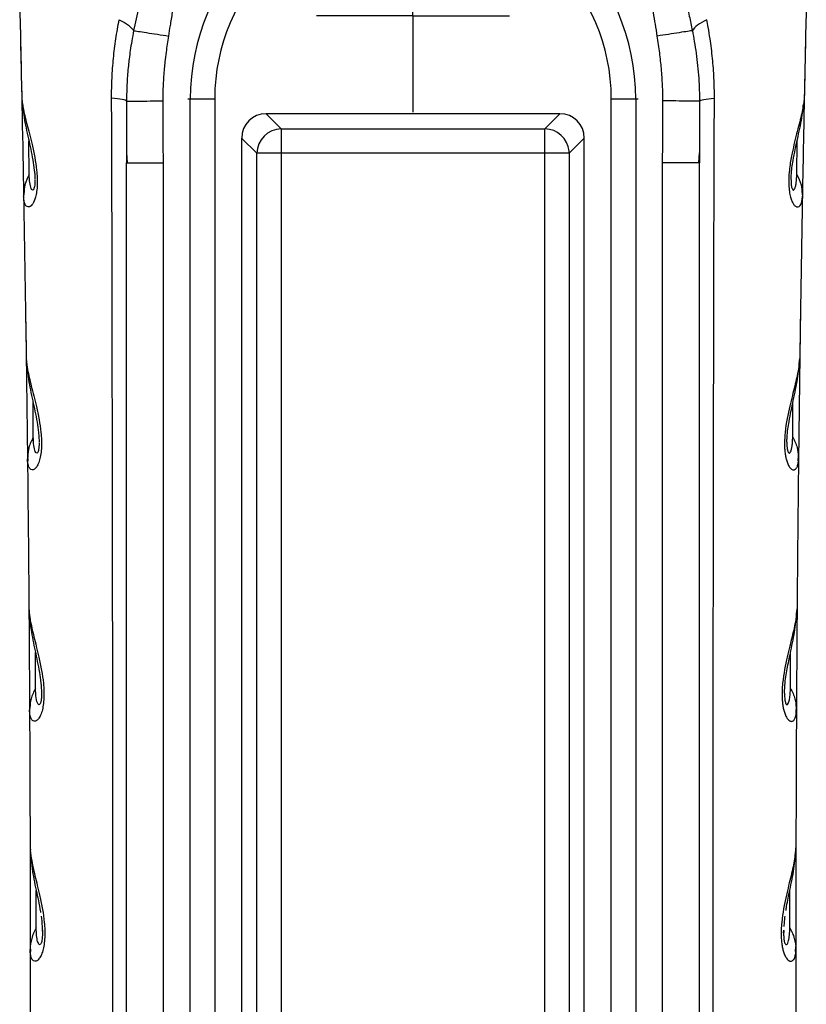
# Model space of a CAD drawing. Header units: millimetres. Extents: x 13 to 546, y 13 to 419.
# Tile 15 of 24: x 317 to 350, y 240 to 280. Entities that reach past the tile are written whole.
import ezdxf

# ---------------------------------------------------------------- set-up
doc = ezdxf.new("R2010")
doc.units = ezdxf.units.MM
doc.header["$LTSCALE"] = 2
doc.linetypes.add('SLD-Center', pattern=[19.05, 15.24, -1.27, 1.27, -1.27])
doc.layers.add('CENTER', color=40, linetype='SLD-Center')

# ---------------------------------------------------------------- blocks, each defined once
blk = doc.blocks.new('SW_CENTERMARKSYMBOL_0')
at = {"layer": 'CENTER', "color": 0}
for p, q in [((0, 2.54), (0, 3.94)), ((0, 0), (0, 2.54)), ((-2.54, 0), (-3.94, 0)), ((0, 0), (-2.54, 0)), ((0, 0), (0, -2.54)), ((0, 0), (2.54, 0)), ((2.54, 0), (3.94, 0)), ((0, -2.54), (0, -3.94))]:
    blk.add_line(p, q, dxfattribs=at)

msp = doc.modelspace()

# ---------------------------------------------------------------- linework, layer by layer
for p, q in [((317.497, 276.974), (317.506, 276.894)), ((324.383, 276.877), (324.288, 276.877)), ((324.383, 205.677), (324.383, 276.877)), ((325.379, 276.877), (324.383, 276.877)), ((325.379, 276.877), (325.379, 205.677)), ((341.584, 205.677), (341.584, 276.877)), ((342.58, 276.877), (341.584, 276.877)), ((342.58, 276.877), (342.58, 205.677)), ((342.675, 276.877), (342.58, 276.877)), ((321.777, 276.79), (321.781, 274.665)), ((345.186, 276.79), (345.182, 274.667)), ((328.098, 275.657), (327.478, 276.277)), ((339.485, 276.277), (327.478, 276.277)), ((339.485, 276.277), (338.865, 275.657)), ((326.481, 275.28), (327.101, 274.66)), ((326.481, 275.28), (326.481, 207.273)), ((328.098, 275.657), (338.865, 275.657)), ((339.861, 274.66), (340.481, 275.28)), ((340.481, 207.273), (340.481, 275.28)), ((317.803, 273.792), (317.79, 275.158)), ((349.16, 273.792), (349.173, 275.16)), ((321.781, 274.678), (321.806, 274.271)), ((321.781, 274.665), (321.781, 274.271)), ((327.101, 207.893), (327.101, 274.66)), ((328.098, 274.66), (328.098, 207.893)), ((338.865, 274.66), (328.098, 274.66)), ((339.861, 274.66), (338.865, 274.66)), ((338.865, 207.893), (338.865, 274.66)), ((339.861, 274.66), (339.861, 207.893)), ((345.157, 274.271), (345.182, 274.68)), ((345.182, 274.667), (345.181, 274.271)), ((321.781, 274.271), (321.834, 274.271)), ((321.781, 205.777), (321.781, 274.271)), ((323.281, 205.777), (323.281, 274.271)), ((343.681, 205.777), (343.681, 274.271)), ((345.181, 274.271), (345.129, 274.271)), ((345.181, 205.777), (345.181, 274.271)), ((317.584, 273.005), (317.572, 272.91)), ((349.379, 273.005), (349.391, 272.91)), ((317.681, 266.273), (317.69, 266.187)), ((317.968, 263.057), (317.959, 264.475)), ((348.995, 263.057), (349.003, 264.474)), ((317.742, 262.271), (317.73, 262.177)), ((317.732, 262.301), (317.741, 262.092)), ((349.221, 262.271), (349.233, 262.177)), ((349.222, 262.092), (349.231, 262.301)), ((317.792, 256.038), (317.801, 255.942)), ((318.06, 252.788), (318.055, 254.261)), ((348.902, 252.788), (348.907, 254.263)), ((317.829, 252.004), (317.816, 251.91)), ((349.134, 252.004), (349.147, 251.91)), ((349.137, 251.824), (349.144, 252.034)), ((317.838, 246.276), (317.848, 246.176)), ((318.089, 242.995), (318.088, 244.522)), ((348.874, 242.995), (348.874, 244.522)), ((318.334, 242.9), (318.34, 242.798)), ((348.623, 242.798), (348.629, 242.9)), ((348.629, 242.894), (348.625, 242.697)), ((317.842, 242.243), (317.848, 242.031)), ((349.115, 242.031), (349.121, 242.243))]:
    msp.add_line(p, q)
at = {"flags": 128}
for points in [[(328.098, 275.657), (328.098, 275.623), (328.098, 275.557), (328.098, 275.46), (328.098, 275.336), (328.098, 275.188), (328.098, 275.023), (328.098, 274.845), (328.098, 274.66)], [(338.865, 274.66), (338.865, 274.845), (338.865, 275.023), (338.865, 275.188), (338.865, 275.336), (338.865, 275.46), (338.865, 275.557), (338.865, 275.623), (338.865, 275.657)], [(328.098, 274.66), (327.913, 274.66), (327.735, 274.66), (327.57, 274.66), (327.422, 274.66), (327.298, 274.66), (327.201, 274.66), (327.135, 274.66), (327.101, 274.66)], [(348.66, 252.597), (348.66, 252.477), (348.668, 252.357), (348.674, 252.306), (348.682, 252.26), (348.697, 252.2), (348.715, 252.157), (348.735, 252.13), (348.757, 252.119), (348.785, 252.13), (348.814, 252.167), (348.863, 252.316), (348.893, 252.539), (348.902, 252.788), (348.902, 252.788)]]:
    msp.add_lwpolyline(points, dxfattribs=at)
for centre, radius, start, end in [((333.381, 276.877), 8.999, 90, 180), ((333.581, 276.877), 8.999, 0, 90), ((333.381, 276.877), 8.002, 90, 180), ((333.581, 276.877), 8.002, 0, 90), ((328.107, 274.651), 1.005, 90.508, 179.4917), ((338.856, 274.651), 1.005, 5.4732, 89.4853), ((338.864, 274.653), 0.997, 0.436, 5.4289)]:
    msp.add_arc(centre, radius, start, end)
for centre, major_axis, start_param in [((327.485, 275.273), (-0.712, 0.712), 5.501554), ((339.478, 275.273), (0.712, 0.712), 5.50156)]:
    msp.add_ellipse(centre, major_axis=major_axis, ratio=0.992433, start_param=start_param, end_param=7.064765)
for points, knots in [([(322.976, 283.365), (322.838, 282.78), (322.668, 282.18), (322.348, 280.952), (322.193, 280.321), (322.068, 279.671)], [0, 0, 0, 0, 0.5, 0.5, 1, 1, 1, 1]), ([(343.987, 283.365), (344.022, 283.222), (344.095, 282.928), (344.213, 282.479), (344.338, 282.01), (344.479, 281.478), (344.626, 280.895), (344.772, 280.277), (344.854, 279.87), (344.895, 279.671)], [0, 0, 0, 0, 0.1167047, 0.2389526, 0.3667288, 0.5000073, 0.6739017, 0.8405243, 1, 1, 1, 1]), ([(323.5, 279.449), (323.523, 279.591), (323.575, 279.911), (323.683, 280.55), (323.826, 281.367), (323.952, 282.168), (324.022, 282.731), (324.05, 283.055), (324.062, 283.216), (324.068, 283.297)], [0, 0, 0, 0, 0.11091, 0.25, 0.5, 0.75, 0.875, 0.9375, 1, 1, 1, 1]), ([(343.462, 279.449), (343.437, 279.609), (343.386, 279.929), (343.276, 280.568), (343.137, 281.367), (343.01, 282.168), (342.931, 282.812), (342.907, 283.135), (342.895, 283.297)], [0, 0, 0, 0, 0.125001, 0.250002, 0.500004, 0.749998, 0.874999, 1, 1, 1, 1]), ([(321.167, 276.915), (321.168, 277.052), (321.169, 277.324), (321.189, 277.866), (321.237, 278.54), (321.32, 279.204), (321.404, 279.729), (321.454, 279.989), (321.48, 280.118)], [0, 0, 0, 0, 0.125, 0.25, 0.5, 0.75, 0.875, 1, 1, 1, 1]), ([(321.48, 280.118), (321.63, 280.043), (321.76, 279.964), (321.959, 279.812), (322.029, 279.738), (322.068, 279.671)], [0, 0, 0, 0, 0.5, 0.5, 1, 1, 1, 1]), ([(345.483, 280.118), (345.339, 280.046), (345.21, 279.969), (345.009, 279.816), (344.936, 279.741), (344.895, 279.671)], [0, 0, 0, 0, 0.5, 0.5, 1, 1, 1, 1]), ([(345.796, 276.915), (345.795, 277.052), (345.794, 277.324), (345.774, 277.866), (345.735, 278.408), (345.675, 278.942), (345.618, 279.366), (345.553, 279.756), (345.503, 280.015), (345.483, 280.118)], [0, 0, 0, 0, 0.124997, 0.249994, 0.499987, 0.628044, 0.750013, 0.900781, 1, 1, 1, 1]), ([(322.068, 279.671), (322.041, 279.527), (321.991, 279.256), (321.931, 278.873), (321.886, 278.54), (321.836, 278.107), (321.788, 277.53), (321.78, 277.045), (321.777, 276.79)], [0, 0, 0, 0, 0.151756, 0.285923, 0.402128, 0.50003, 0.73657, 1, 1, 1, 1]), ([(322.068, 279.671), (322.107, 279.665), (322.17, 279.655), (322.349, 279.627), (322.464, 279.609), (322.73, 279.568), (322.881, 279.545), (323.191, 279.497), (323.35, 279.472), (323.5, 279.449)], [0, 0, 0, 0, 0.25, 0.25, 0.5, 0.5, 0.75, 0.75, 1, 1, 1, 1]), ([(323.273, 276.799), (323.273, 276.855), (323.273, 276.966), (323.276, 277.188), (323.29, 277.576), (323.32, 277.996), (323.364, 278.438), (323.403, 278.768), (323.452, 279.12), (323.484, 279.339), (323.5, 279.449)], [0, 0, 0, 0, 0.0625, 0.125, 0.250005, 0.499988, 0.599994, 0.749998, 0.874996, 1, 1, 1, 1]), ([(344.895, 279.671), (344.855, 279.665), (344.789, 279.654), (344.605, 279.626), (344.487, 279.608), (344.218, 279.566), (344.068, 279.543), (343.763, 279.495), (343.608, 279.471), (343.462, 279.449)], [0, 0, 0, 0, 0.25, 0.25, 0.5, 0.5, 0.75, 0.75, 1, 1, 1, 1]), ([(343.689, 276.799), (343.689, 276.905), (343.689, 277.118), (343.678, 277.444), (343.658, 277.779), (343.623, 278.218), (343.562, 278.776), (343.496, 279.218), (343.462, 279.449)], [0, 0, 0, 0, 0.118512, 0.24078, 0.36688, 0.496884, 0.736982, 1, 1, 1, 1]), ([(344.895, 279.671), (344.923, 279.521), (344.979, 279.213), (345.052, 278.736), (345.114, 278.238), (345.157, 277.737), (345.182, 277.253), (345.185, 276.94), (345.186, 276.79)], [0, 0, 0, 0, 0.158349, 0.325052, 0.500019, 0.678031, 0.844543, 1, 1, 1, 1]), ([(349.521, 279.456), (349.498, 278.351), (349.451, 276.17), (349.41, 273.988), (349.391, 272.91)], [0, 0, 0, 0, 0.506439, 1, 1, 1, 1]), ([(317.493, 277.043), (317.494, 277), (317.497, 276.92), (317.51, 276.792), (317.528, 276.66), (317.578, 276.372), (317.695, 275.873), (317.882, 275.176), (318.027, 274.519), (318.1, 274.048), (318.13, 273.667), (318.132, 273.368), (318.109, 273.092), (318.048, 272.796), (317.937, 272.549), (317.81, 272.455), (317.705, 272.467), (317.63, 272.559), (317.594, 272.678), (317.576, 272.803), (317.574, 272.871), (317.572, 272.91)], [0, 0, 0, 0, 0.033829, 0.062519, 0.094227, 0.125039, 0.249958, 0.374789, 0.441935, 0.499841, 0.532388, 0.562361, 0.593493, 0.624882, 0.681785, 0.749939, 0.80914, 0.874978, 0.93748, 0.963248, 1, 1, 1, 1]), ([(321.156, 205.708), (321.16, 206.545), (321.167, 208.193), (321.175, 210.624), (321.182, 212.973), (321.187, 215.241), (321.191, 217.427), (321.195, 219.531), (321.198, 221.554), (321.205, 225.853), (321.214, 232.441), (321.218, 241.345), (321.217, 250.242), (321.209, 257.694), (321.2, 263.629), (321.19, 267.566), (321.187, 271.971), (321.175, 274.929), (321.167, 276.915)], [0, 0, 0, 0, 0.03527, 0.069392, 0.102366, 0.134191, 0.164867, 0.194393, 0.222771, 0.25, 0.375349, 0.5, 0.624725, 0.75, 0.813998, 0.875, 0.916087, 1, 1, 1, 1]), ([(321.777, 276.79), (321.76, 276.813), (321.698, 276.836), (321.487, 276.88), (321.339, 276.899), (321.167, 276.915)], [0, 0, 0, 0, 0.5, 0.5, 1, 1, 1, 1]), ([(345.186, 276.79), (345.202, 276.813), (345.263, 276.836), (345.472, 276.879), (345.621, 276.899), (345.796, 276.915)], [0, 0, 0, 0, 0.5, 0.5, 1, 1, 1, 1]), ([(345.806, 205.708), (345.803, 206.514), (345.795, 208.317), (345.787, 211.307), (345.778, 214.869), (345.769, 219.005), (345.758, 224.931), (345.749, 232.441), (345.744, 241.372), (345.746, 250.269), (345.754, 258.181), (345.764, 264.749), (345.774, 269.686), (345.783, 273.631), (345.792, 275.93), (345.796, 276.915)], [0, 0, 0, 0, 0.03395, 0.075925, 0.125925, 0.18395, 0.25, 0.375358, 0.5, 0.625858, 0.75, 0.83338, 0.90284, 0.95838, 1, 1, 1, 1]), ([(349.47, 277.043), (349.469, 277.003), (349.466, 276.924), (349.449, 276.756), (349.398, 276.427), (349.268, 275.873), (349.085, 275.193), (348.941, 274.538), (348.86, 274.049), (348.83, 273.637), (348.833, 273.34), (348.855, 273.086), (348.901, 272.863), (348.962, 272.69), (349.017, 272.593), (349.084, 272.507), (349.169, 272.453), (349.262, 272.472), (349.334, 272.565), (349.37, 272.684), (349.387, 272.806), (349.389, 272.875), (349.391, 272.91)], [0, 0, 0, 0, 0.031254, 0.062504, 0.124993, 0.249999, 0.375003, 0.433631, 0.499995, 0.540344, 0.562501, 0.594321, 0.625, 0.653431, 0.687498, 0.703268, 0.749995, 0.817321, 0.874992, 0.937495, 0.968275, 1, 1, 1, 1]), ([(317.534, 276.642), (317.55, 276.47), (317.588, 276.047), (317.76, 275.305), (317.921, 274.576), (318.002, 274.048), (318.029, 273.772), (318.033, 273.644), (318.034, 273.584)], [0, 0, 0, 0, 0.21233, 0.52086, 0.789961, 0.905231, 0.955801, 1, 1, 1, 1]), ([(321.777, 276.79), (321.788, 276.79), (321.831, 276.79), (321.989, 276.791), (322.105, 276.792), (322.393, 276.794), (322.564, 276.795), (322.92, 276.797), (323.103, 276.798), (323.273, 276.799)], [0, 0, 0, 0, 0.25, 0.25, 0.5, 0.5, 0.75, 0.75, 1, 1, 1, 1]), ([(343.681, 274.271), (343.682, 274.698), (343.683, 275.54), (343.687, 276.383), (343.689, 276.799)], [0, 0, 0, 0, 0.505949, 1, 1, 1, 1]), ([(345.186, 276.79), (345.175, 276.79), (345.133, 276.79), (344.978, 276.791), (344.863, 276.792), (344.576, 276.794), (344.405, 276.795), (344.047, 276.797), (343.862, 276.798), (343.689, 276.799)], [0, 0, 0, 0, 0.25, 0.25, 0.5, 0.5, 0.75, 0.75, 1, 1, 1, 1]), ([(348.928, 273.584), (348.93, 273.642), (348.938, 273.918), (349.03, 274.508), (349.197, 275.282), (349.372, 276.033), (349.412, 276.462), (349.428, 276.639)], [0, 0, 0, 0, 0.042804, 0.203918, 0.470642, 0.781377, 1, 1, 1, 1]), ([(321.834, 274.271), (321.848, 274.271), (321.89, 274.271), (322.2, 274.271), (322.691, 274.271), (323.084, 274.271), (323.281, 274.271)], [0, 0, 0, 0, 0.153031, 0.435354, 0.717677, 1, 1, 1, 1]), ([(345.129, 274.271), (345.115, 274.271), (345.073, 274.271), (344.763, 274.271), (344.272, 274.271), (343.878, 274.271), (343.681, 274.271)], [0, 0, 0, 0, 0.153486, 0.435658, 0.717829, 1, 1, 1, 1]), ([(317.803, 273.792), (317.733, 273.652), (317.607, 273.401), (317.591, 273.127), (317.584, 273.005)], [0, 0, 0, 0, 0.558017, 1, 1, 1, 1]), ([(318.034, 273.557), (318.034, 273.458), (318.028, 273.367), (318.005, 273.234), (317.988, 273.192), (317.955, 273.151), (317.938, 273.15), (317.907, 273.171), (317.893, 273.192), (317.855, 273.278), (317.836, 273.363), (317.811, 273.559), (317.804, 273.671), (317.803, 273.792)], [0, 0, 0, 0, 0.125, 0.125, 0.25, 0.25, 0.375, 0.375, 0.5, 0.5, 0.75, 0.75, 1, 1, 1, 1]), ([(348.928, 273.576), (348.928, 273.557), (348.928, 273.522), (348.931, 273.448), (348.937, 273.356), (348.955, 273.245), (348.986, 273.168), (349.017, 273.149), (349.047, 273.162), (349.079, 273.206), (349.112, 273.297), (349.139, 273.439), (349.156, 273.606), (349.158, 273.73), (349.16, 273.792)], [0, 0, 0, 0, 0.01785, 0.034606, 0.071865, 0.108779, 0.172777, 0.257132, 0.325954, 0.405706, 0.54391, 0.702873, 0.851436, 1, 1, 1, 1]), ([(349.16, 273.792), (349.23, 273.652), (349.356, 273.401), (349.372, 273.126), (349.379, 273.005)], [0, 0, 0, 0, 0.559482, 1, 1, 1, 1]), ([(349.308, 267.909), (349.294, 266.955), (349.267, 265.047), (349.244, 263.134), (349.233, 262.177)], [0, 0, 0, 0, 0.5, 1, 1, 1, 1]), ([(317.677, 266.339), (317.679, 266.296), (317.681, 266.217), (317.693, 266.089), (317.711, 265.957), (317.76, 265.668), (317.875, 265.167), (318.059, 264.465), (318.203, 263.806), (318.275, 263.332), (318.304, 262.947), (318.304, 262.644), (318.28, 262.362), (318.226, 262.108), (318.151, 261.908), (318.058, 261.774), (317.959, 261.711), (317.862, 261.724), (317.787, 261.818), (317.751, 261.94), (317.734, 262.068), (317.732, 262.136), (317.73, 262.177)], [0, 0, 0, 0, 0.03389, 0.062518, 0.094341, 0.125036, 0.249954, 0.374794, 0.441922, 0.499838, 0.532436, 0.562357, 0.593521, 0.624874, 0.6618, 0.702775, 0.749928, 0.808584, 0.874962, 0.937482, 0.962976, 1, 1, 1, 1]), ([(349.286, 266.339), (349.284, 266.299), (349.282, 266.217), (349.27, 266.1), (349.253, 265.966), (349.221, 265.773), (349.165, 265.501), (349.053, 265.035), (348.875, 264.347), (348.698, 263.521), (348.656, 262.905), (348.662, 262.637), (348.675, 262.451), (348.701, 262.276), (348.739, 262.108), (348.795, 261.949), (348.856, 261.844), (348.925, 261.76), (349.011, 261.708), (349.104, 261.728), (349.177, 261.823), (349.213, 261.945), (349.229, 262.073), (349.231, 262.142), (349.233, 262.177)], [0, 0, 0, 0, 0.031486, 0.062541, 0.089313, 0.125082, 0.187595, 0.250147, 0.372324, 0.499541, 0.544125, 0.562067, 0.583671, 0.604615, 0.624716, 0.652934, 0.687247, 0.707139, 0.749904, 0.815605, 0.874959, 0.937467, 0.968554, 1, 1, 1, 1]), ([(348.757, 262.858), (348.759, 262.922), (348.768, 263.22), (348.863, 263.823), (349.03, 264.608), (349.219, 265.468), (349.26, 265.996), (349.282, 266.273)], [0, 0, 0, 0, 0.0411589, 0.1921981, 0.4320956, 0.7018759, 1, 1, 1, 1]), ([(317.716, 265.943), (317.731, 265.768), (317.767, 265.341), (317.936, 264.591), (318.094, 263.859), (318.174, 263.329), (318.2, 263.051), (318.204, 262.919), (318.206, 262.858)], [0, 0, 0, 0, 0.2135453, 0.5208826, 0.7891494, 0.9044945, 0.9553415, 1, 1, 1, 1]), ([(317.968, 263.057), (317.897, 262.918), (317.769, 262.667), (317.75, 262.393), (317.742, 262.271)], [0, 0, 0, 0, 0.5577866, 1, 1, 1, 1]), ([(318.206, 262.824), (318.205, 262.722), (318.199, 262.628), (318.174, 262.488), (318.157, 262.444), (318.122, 262.4), (318.105, 262.399), (318.073, 262.421), (318.058, 262.443), (318.019, 262.532), (318, 262.618), (317.975, 262.819), (317.969, 262.933), (317.968, 263.057)], [0, 0, 0, 0, 0.125, 0.125, 0.25, 0.25, 0.375, 0.375, 0.5, 0.5, 0.75, 0.75, 1, 1, 1, 1]), ([(348.757, 262.848), (348.757, 262.83), (348.757, 262.795), (348.759, 262.719), (348.765, 262.624), (348.784, 262.503), (348.816, 262.418), (348.85, 262.398), (348.881, 262.411), (348.932, 262.482), (348.969, 262.645), (348.991, 262.867), (348.994, 262.994), (348.995, 263.057)], [0, 0, 0, 0, 0.0178625, 0.0345874, 0.0724034, 0.1087682, 0.1721407, 0.2570611, 0.325287, 0.4059559, 0.7028393, 0.8514171, 1, 1, 1, 1]), ([(348.995, 263.057), (349.066, 262.917), (349.194, 262.667), (349.212, 262.392), (349.221, 262.271)], [0, 0, 0, 0, 0.5587918, 1, 1, 1, 1]), ([(349.178, 256.629), (349.172, 255.844), (349.16, 254.273), (349.151, 252.698), (349.147, 251.91)], [0, 0, 0, 0, 0.5, 1, 1, 1, 1]), ([(317.789, 256.101), (317.79, 256.059), (317.792, 255.979), (317.804, 255.852), (317.821, 255.719), (317.868, 255.429), (317.982, 254.926), (318.164, 254.221), (318.306, 253.558), (318.376, 253.082), (318.404, 252.694), (318.404, 252.387), (318.378, 252.098), (318.323, 251.838), (318.244, 251.632), (318.149, 251.496), (318.046, 251.432), (317.948, 251.446), (317.872, 251.544), (317.835, 251.668), (317.819, 251.799), (317.817, 251.869), (317.816, 251.91)], [0, 0, 0, 0, 0.033878, 0.062517, 0.094332, 0.125035, 0.249953, 0.374797, 0.441909, 0.49984, 0.532464, 0.562357, 0.59364, 0.624872, 0.661713, 0.702651, 0.749931, 0.808524, 0.874963, 0.937482, 0.962981, 1, 1, 1, 1]), ([(349.174, 256.101), (349.173, 256.061), (349.171, 255.979), (349.16, 255.862), (349.143, 255.728), (349.112, 255.534), (349.057, 255.262), (348.946, 254.791), (348.769, 254.1), (348.604, 253.305), (348.558, 252.697), (348.558, 252.425), (348.576, 252.199), (348.601, 252.017), (348.642, 251.841), (348.701, 251.674), (348.796, 251.511), (348.913, 251.426), (349.018, 251.45), (349.093, 251.548), (349.129, 251.674), (349.144, 251.804), (349.146, 251.874), (349.147, 251.91)], [0, 0, 0, 0, 0.031514, 0.062553, 0.089371, 0.125107, 0.187496, 0.250196, 0.373289, 0.499671, 0.530843, 0.562286, 0.582383, 0.603264, 0.624894, 0.652913, 0.687441, 0.749854, 0.814877, 0.874934, 0.937455, 0.968534, 1, 1, 1, 1]), ([(348.658, 252.599), (348.665, 252.736), (348.685, 253.125), (348.79, 253.697), (348.94, 254.427), (349.113, 255.229), (349.151, 255.759), (349.171, 256.038)], [0, 0, 0, 0, 0.0887175, 0.2510197, 0.4342901, 0.7032766, 1, 1, 1, 1]), ([(317.824, 255.714), (317.838, 255.54), (317.871, 255.113), (318.037, 254.365), (318.189, 253.627), (318.283, 253.038), (318.298, 252.737), (318.304, 252.599)], [0, 0, 0, 0, 0.207719, 0.510749, 0.781152, 0.900062, 1, 1, 1, 1]), ([(318.06, 252.788), (317.988, 252.649), (317.858, 252.4), (317.838, 252.125), (317.829, 252.004)], [0, 0, 0, 0, 0.557485, 1, 1, 1, 1]), ([(318.302, 252.62), (318.303, 252.599), (318.306, 252.55), (318.303, 252.466), (318.298, 252.383), (318.29, 252.309), (318.279, 252.248), (318.266, 252.2), (318.245, 252.148), (318.206, 252.105), (318.137, 252.154), (318.074, 252.385), (318.065, 252.652), (318.06, 252.788)], [0, 0, 0, 0, 0.022569, 0.051243, 0.076729, 0.100467, 0.124218, 0.148217, 0.17459, 0.237863, 0.37599, 0.68149, 1, 1, 1, 1]), ([(348.902, 252.788), (348.975, 252.649), (349.105, 252.4), (349.125, 252.125), (349.134, 252.004)], [0, 0, 0, 0, 0.558157, 1, 1, 1, 1]), ([(349.129, 247.153), (349.127, 246.502), (349.124, 245.201), (349.124, 243.896), (349.124, 243.244)], [0, 0, 0, 0, 0.5, 1, 1, 1, 1]), ([(317.836, 246.338), (317.837, 246.295), (317.838, 246.216), (317.85, 246.089), (317.866, 245.956), (317.912, 245.666), (318.025, 245.16), (318.205, 244.452), (318.345, 243.786), (318.414, 243.309), (318.441, 242.917), (318.44, 242.606), (318.414, 242.311), (318.358, 242.051), (318.281, 241.849), (318.182, 241.697), (318.073, 241.628), (317.969, 241.645), (317.892, 241.745), (317.856, 241.873), (317.841, 242.006), (317.839, 242.077), (317.838, 242.118)], [0, 0, 0, 0, 0.033855, 0.062493, 0.094287, 0.124986, 0.249858, 0.37466, 0.441706, 0.499654, 0.532275, 0.562146, 0.593588, 0.624634, 0.658681, 0.696386, 0.75003, 0.808734, 0.875012, 0.937507, 0.963051, 1, 1, 1, 1]), ([(349.127, 246.338), (349.126, 246.297), (349.125, 246.216), (349.114, 246.098), (349.098, 245.965), (349.067, 245.77), (349.013, 245.497), (348.902, 245.019), (348.726, 244.324), (348.565, 243.523), (348.521, 242.92), (348.522, 242.643), (348.54, 242.411), (348.567, 242.226), (348.609, 242.046), (348.67, 241.875), (348.736, 241.764), (348.81, 241.678), (348.901, 241.627), (348.996, 241.648), (349.072, 241.749), (349.108, 241.878), (349.122, 242.01), (349.124, 242.082), (349.124, 242.118)], [0, 0, 0, 0, 0.031538, 0.062559, 0.089393, 0.125118, 0.187392, 0.250219, 0.375894, 0.499584, 0.530656, 0.562105, 0.582624, 0.6035, 0.624586, 0.652583, 0.687145, 0.708289, 0.749829, 0.814438, 0.874923, 0.937449, 0.968513, 1, 1, 1, 1]), ([(317.869, 245.953), (317.882, 245.777), (317.914, 245.345), (318.074, 244.577), (318.211, 243.976), (318.258, 243.634), (318.259, 243.625)], [0, 0, 0, 0, 0.264873, 0.648639, 0.991612, 1, 1, 1, 1]), ([(348.723, 243.715), (348.73, 243.768), (348.774, 244.073), (348.902, 244.64), (349.069, 245.462), (349.105, 245.996), (349.124, 246.276)], [0, 0, 0, 0, 0.049062, 0.282033, 0.623531, 1, 1, 1, 1]), ([(348.67, 243.479), (348.667, 243.446), (348.66, 243.381), (348.649, 243.278), (348.64, 243.172), (348.635, 243.097), (348.632, 243.06)], [0, 0, 0, 0, 0.250008, 0.4999958, 0.7500147, 1, 1, 1, 1]), ([(318.089, 242.995), (318.008, 242.864), (317.945, 242.72), (317.86, 242.423), (317.839, 242.27), (317.838, 242.118)], [0, 0, 0, 0, 0.5, 0.5, 1, 1, 1, 1]), ([(318.312, 242.448), (318.299, 242.389), (318.283, 242.351), (318.251, 242.311), (318.235, 242.308), (318.19, 242.327), (318.164, 242.378), (318.126, 242.512), (318.112, 242.596), (318.093, 242.782), (318.089, 242.885), (318.089, 242.995)], [0, 0, 0, 0, 0.125, 0.125, 0.25, 0.25, 0.5, 0.5, 0.75, 0.75, 1, 1, 1, 1]), ([(348.625, 242.697), (348.626, 242.673), (348.627, 242.625), (348.632, 242.579), (348.634, 242.555)], [0, 0, 0, 0, 0.500216, 1, 1, 1, 1]), ([(348.651, 242.448), (348.656, 242.428), (348.666, 242.388), (348.686, 242.341), (348.71, 242.313), (348.736, 242.309), (348.766, 242.326), (348.798, 242.38), (348.837, 242.503), (348.861, 242.666), (348.872, 242.847), (348.873, 242.946), (348.874, 242.995)], [0, 0, 0, 0, 0.031225, 0.06251, 0.124909, 0.182857, 0.249943, 0.365286, 0.50001, 0.749975, 0.874988, 1, 1, 1, 1]), ([(348.874, 242.995), (348.954, 242.863), (349.018, 242.72), (349.103, 242.423), (349.124, 242.269), (349.124, 242.118)], [0, 0, 0, 0, 0.5, 0.5, 1, 1, 1, 1]), ([(348.634, 242.555), (348.636, 242.535), (348.641, 242.496), (348.648, 242.464), (348.651, 242.448)], [0, 0, 0, 0, 0.500042, 1, 1, 1, 1])]:
    msp.add_open_spline(points, degree=3, knots=knots)
for points in [[(317.412, 280.754), (317.441, 279.517), (317.467, 278.28), (317.493, 277.043)], [(349.55, 280.754), (349.536, 280.136), (349.509, 278.899), (349.483, 277.661), (349.47, 277.043)], [(317.441, 279.456), (317.489, 277.275), (317.533, 275.094), (317.572, 272.91)], [(323.281, 274.271), (323.281, 275.114), (323.278, 275.957), (323.273, 276.799)], [(317.572, 272.91), (317.611, 270.721), (317.647, 268.53), (317.677, 266.339)], [(349.391, 272.91), (349.371, 271.815), (349.333, 269.626), (349.301, 267.435), (349.286, 266.339)], [(317.654, 267.909), (317.683, 266.001), (317.708, 264.091), (317.73, 262.177)], [(317.73, 262.177), (317.753, 260.152), (317.773, 258.127), (317.789, 256.101)], [(349.233, 262.177), (349.221, 261.165), (349.199, 259.14), (349.182, 257.114), (349.174, 256.101)], [(317.785, 256.629), (317.797, 255.059), (317.808, 253.486), (317.816, 251.91)], [(317.816, 251.91), (317.826, 250.053), (317.832, 248.196), (317.836, 246.338)], [(349.147, 251.91), (349.142, 250.981), (349.133, 249.124), (349.129, 247.267), (349.127, 246.338)], [(317.834, 247.153), (317.837, 245.852), (317.839, 244.549), (317.839, 243.244)], [(318.292, 243.479), (318.308, 243.344), (318.321, 243.203), (318.33, 243.06)], [(317.839, 243.244), (317.839, 242.869), (317.839, 242.494), (317.838, 242.118)], [(349.124, 243.244), (349.124, 242.869), (349.124, 242.494), (349.124, 242.118)], [(318.338, 242.697), (318.336, 242.647), (318.333, 242.599), (318.329, 242.555)], [(318.33, 243.06), (318.338, 242.938), (318.342, 242.813), (318.338, 242.697)], [(318.329, 242.555), (318.324, 242.515), (318.319, 242.478), (318.312, 242.448)], [(317.838, 242.118), (317.837, 240.432), (317.834, 238.746), (317.827, 237.059)], [(349.124, 242.118), (349.125, 241.275), (349.127, 239.589), (349.133, 237.902), (349.135, 237.059)]]:
    msp.add_open_spline(points, degree=3)

# ---------------------------------------------------------------- block references
at = {"layer": 'CENTER'}
msp.add_blockref('SW_CENTERMARKSYMBOL_0', (333.481, 280.277), dxfattribs=at)

doc.saveas('drawing.dxf')
